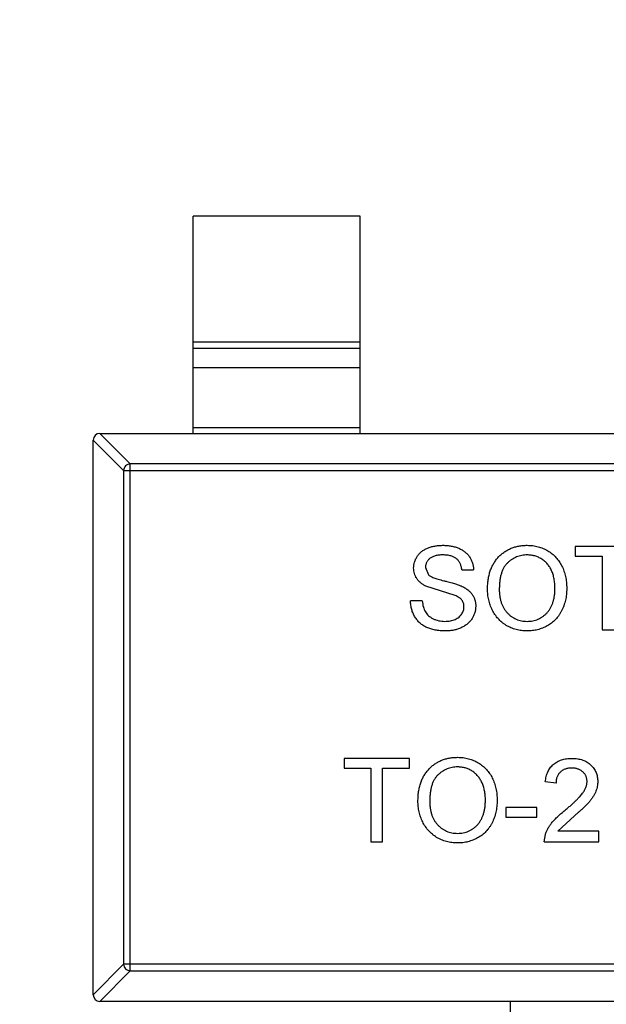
# Model space of a CAD drawing. Header units: inches. Extents: x -36 to 490, y -51 to 98.
# Tile 120 of 153: x 419.68 to 421.44, y 18.16 to 21.11. Entities that reach past the tile are written whole.
import ezdxf

# ---------------------------------------------------------------- set-up
doc = ezdxf.new("R2010")
doc.units = ezdxf.units.IN
doc.header["$LTSCALE"] = 1.21
doc.header["$MEASUREMENT"] = 0
doc.header["$PDMODE"] = 3
doc.header["$PDSIZE"] = 0.3125
doc.layers.get('0').update_dxf_attribs({"linetype": 'CONTINUOUS'})
doc.layers.get('Defpoints').update_dxf_attribs({"linetype": 'CONTINUOUS'})
doc.layers.add('DIM', color=3, linetype='CONTINUOUS')
doc.styles.get("Standard").update_dxf_attribs({"font": 'txt', "width": 0.8})
doc.dimstyles.get("Standard").update_dxf_attribs({"dimtxt": 0.15625, "dimasz": 0.1875, "dimexe": 0.125, "dimexo": 0.0625, "dimgap": 0.09, "dimtad": 0, "dimtih": 1, "dimtoh": 1, "dimzin": 4, "dimdsep": 46, "dimtxsty": 'Standard', "dimblk": '_FILLED', "dimblk1": '_FILLED', "dimblk2": '_FILLED', "dimcen": 0.09, "dimazin": 1, "dimtp": 0.01, "dimtm": 0.01, "dimtfac": 1, "dimtofl": 0, "dimtmove": 0, "dimatfit": 3, "dimldrblk": '_FILLED', "dimfxl": 1, "dimtolj": 1, "dimtzin": 4, "dimarcsym": 0})

# ---------------------------------------------------------------- blocks, each defined once
blk = doc.blocks.new('_FILLED')
at = {"color": 0, "linetype": 'ByBlock'}
blk.add_solid([(0, 0), (-1, 0.1667), (-1, -0.1667)], dxfattribs=at)
blk = doc.blocks.new('*D70')
at = {"layer": 'Defpoints', "color": 0}
for p in [(406.8003, 41.9888), (406.8003, -7.0611), (488.6342, -7.0611)]:
    blk.add_point(p, dxfattribs=at)
at = {"layer": 'DIM', "color": 0, "lineweight": -2}
for p, q in [((406.8628, 41.9888), (488.7592, 41.9888)), ((488.6342, 39.4488), (488.6342, 21.3872)), ((488.6342, -4.5211), (488.6342, 13.5405)), ((406.8628, -7.0611), (488.7592, -7.0611))]:
    blk.add_line(p, q, dxfattribs=at)
at = {"layer": 'DIM', "color": 0, "lineweight": -2, "xscale": 2.54, "yscale": 2.54, "zscale": 2.54}
for p, rotation in [((488.6342, 41.9888), 90), ((488.6342, -7.0611), 270)]:
    blk.add_blockref('_FILLED', p, dxfattribs=dict(at, rotation=rotation))
at = {"layer": 'DIM', "color": 0, "insert": (488.6342, 17.4638), "char_height": 2.5, "attachment_point": 5, "rotation": 90, "line_spacing_factor": 2.5}
blk.add_mtext('\\A1;49.05', dxfattribs=at)

msp = doc.modelspace()

# ---------------------------------------------------------------- linework, layer by layer
at = {"color": 7, "linetype": 'Continuous'}
for p, q in [((420.6995, 20.518), (420.1995, 20.518)), ((420.1995, 19.868), (420.1995, 20.518)), ((420.6995, 19.868), (420.6995, 20.518)), ((420.1995, 20.1419), (420.6995, 20.1419)), ((420.6995, 20.1221), (420.1995, 20.1221)), ((420.6995, 20.0641), (420.1995, 20.0641)), ((419.9192, 19.868), (420.0106, 19.7766)), ((419.9195, 19.868), (422.8795, 19.868)), ((420.1995, 19.8858), (420.6995, 19.8858)), ((419.9909, 19.7569), (419.8995, 19.8483)), ((419.8995, 18.188), (419.8995, 19.848)), ((422.7884, 19.7766), (420.0106, 19.7766)), ((420.0106, 18.2595), (420.0106, 19.7766)), ((419.9909, 19.7569), (422.808, 19.7569)), ((419.9909, 19.7569), (419.9909, 18.2792)), ((421.5389, 19.5299), (421.3434, 19.5299)), ((421.3434, 19.5299), (421.3434, 19.501)), ((421.3434, 19.501), (421.4235, 19.501)), ((421.4235, 19.501), (421.4235, 19.2799)), ((420.8947, 19.4669), (420.9037, 19.4448)), ((421.0037, 19.4594), (421.0389, 19.4594)), ((420.9834, 19.3829), (420.8963, 19.4106)), ((420.8851, 19.3664), (420.8498, 19.3664)), ((421.4235, 19.2799), (421.4588, 19.2799)), ((420.8466, 18.8953), (420.6511, 18.8953)), ((420.6511, 18.8953), (420.6511, 18.8664)), ((420.8466, 18.8664), (420.8466, 18.8953)), ((420.6511, 18.8664), (420.7312, 18.8664)), ((420.7312, 18.8664), (420.7312, 18.6453)), ((420.7665, 18.8664), (420.8466, 18.8664)), ((420.7665, 18.6453), (420.7665, 18.8664)), ((421.2857, 18.8215), (421.2537, 18.8247)), ((421.228, 18.7478), (421.1351, 18.7478)), ((421.1351, 18.7478), (421.1351, 18.719)), ((421.228, 18.719), (421.228, 18.7478)), ((421.1351, 18.719), (421.228, 18.719)), ((421.3414, 18.7237), (421.2916, 18.6773)), ((421.2505, 18.6453), (421.2538, 18.6675)), ((421.4139, 18.6773), (421.2916, 18.6773)), ((421.4139, 18.6453), (421.4139, 18.6773)), ((420.7312, 18.6453), (420.7665, 18.6453)), ((421.2505, 18.6453), (421.4139, 18.6453)), ((419.8995, 18.1877), (419.9909, 18.2792)), ((422.808, 18.2792), (419.9909, 18.2792)), ((420.0106, 18.2595), (419.9192, 18.168)), ((420.0106, 18.2595), (422.7884, 18.2595)), ((422.8795, 18.168), (419.9195, 18.168)), ((421.1495, 17.518), (421.1495, 18.168))]:
    msp.add_line(p, q, dxfattribs=at)
for centre, start, end in [((419.9195, 19.848), 90, 180), ((419.9195, 18.188), 180, 270)]:
    msp.add_arc(centre, 0.02, start, end, dxfattribs=at)
for points, knots in [([(420.0106, 19.7766), (420.0081, 19.7765), (420.003, 19.7754), (419.9965, 19.771), (419.9921, 19.7645), (419.991, 19.7595), (419.9909, 19.7569)], [0, 0, 0, 0, 0.249032, 0.5, 0.750968, 1, 1, 1, 1]), ([(420.8594, 19.4646), (420.8596, 19.4677), (420.8598, 19.4739), (420.8619, 19.4829), (420.8652, 19.4916), (420.869, 19.4985), (420.8728, 19.5038), (420.8758, 19.5075), (420.8793, 19.511), (420.883, 19.5142), (420.8871, 19.5172), (420.8914, 19.52), (420.8961, 19.5224), (420.9026, 19.5255), (420.9115, 19.5285), (420.9225, 19.5312), (420.9342, 19.5327), (420.9422, 19.533), (420.9462, 19.5331)], [0, 0, 0, 0, 0.074995, 0.149165, 0.223664, 0.300412, 0.33957, 0.378921, 0.418096, 0.45823, 0.498427, 0.539708, 0.582216, 0.625824, 0.715481, 0.807384, 0.901634, 1, 1, 1, 1]), ([(420.9462, 19.5331), (420.9507, 19.533), (420.9593, 19.5328), (420.9719, 19.5311), (420.9836, 19.5283), (420.9928, 19.5251), (420.9996, 19.5219), (421.0045, 19.5194), (421.0089, 19.5165), (421.0131, 19.5134), (421.017, 19.51), (421.0206, 19.5063), (421.0239, 19.5024), (421.0278, 19.4969), (421.032, 19.4895), (421.0357, 19.4799), (421.0382, 19.4699), (421.0387, 19.4629), (421.0389, 19.4594)], [0, 0, 0, 0, 0.100475, 0.195644, 0.286083, 0.372983, 0.415026, 0.456052, 0.495939, 0.535566, 0.574087, 0.612519, 0.651081, 0.689513, 0.766237, 0.84235, 0.919974, 1, 1, 1, 1]), ([(421.0806, 19.4016), (421.0807, 19.4066), (421.0808, 19.4163), (421.0824, 19.4306), (421.085, 19.4439), (421.0887, 19.4565), (421.0933, 19.4682), (421.099, 19.4791), (421.1058, 19.4891), (421.1135, 19.4983), (421.1222, 19.5064), (421.1314, 19.5136), (421.1412, 19.5196), (421.1517, 19.5246), (421.1627, 19.5284), (421.1744, 19.5311), (421.1867, 19.5328), (421.195, 19.533), (421.1993, 19.5331)], [0, 0, 0, 0, 0.075226, 0.146575, 0.2145, 0.27953, 0.342403, 0.403496, 0.463762, 0.523864, 0.583252, 0.641302, 0.698898, 0.756295, 0.814628, 0.874325, 0.935783, 1, 1, 1, 1]), ([(421.1993, 19.5331), (421.2021, 19.533), (421.2078, 19.5329), (421.216, 19.5322), (421.2241, 19.5309), (421.232, 19.5291), (421.2396, 19.5267), (421.2471, 19.524), (421.2543, 19.5206), (421.2613, 19.5167), (421.268, 19.5124), (421.2742, 19.5077), (421.2801, 19.5026), (421.2856, 19.4971), (421.2907, 19.4911), (421.2953, 19.4848), (421.2996, 19.4781), (421.3034, 19.4709), (421.3068, 19.4635), (421.3097, 19.4558), (421.3122, 19.4478), (421.3143, 19.4396), (421.3158, 19.4312), (421.317, 19.4225), (421.3176, 19.4136), (421.3177, 19.4075), (421.3178, 19.4045)], [0, 0, 0, 0, 0.043099, 0.085587, 0.126908, 0.167967, 0.20845, 0.249025, 0.289281, 0.33001, 0.370598, 0.410466, 0.450033, 0.489688, 0.529116, 0.569037, 0.609703, 0.650759, 0.692509, 0.734219, 0.776707, 0.819552, 0.863351, 0.907839, 0.953334, 1, 1, 1, 1]), ([(420.9476, 19.5042), (420.9454, 19.5042), (420.9411, 19.5042), (420.9349, 19.5036), (420.9291, 19.5028), (420.9238, 19.5016), (420.919, 19.5), (420.9146, 19.4982), (420.9107, 19.4959), (420.9073, 19.4934), (420.9043, 19.4905), (420.9018, 19.4876), (420.8995, 19.4845), (420.8978, 19.4813), (420.8964, 19.4779), (420.8954, 19.4743), (420.8948, 19.4707), (420.8947, 19.4682), (420.8947, 19.4669)], [0, 0, 0, 0, 0.091511, 0.177143, 0.257108, 0.331198, 0.400592, 0.465625, 0.526973, 0.585443, 0.641399, 0.695044, 0.746782, 0.796959, 0.847545, 0.897439, 0.947649, 1, 1, 1, 1]), ([(421.0037, 19.4594), (421.0034, 19.4611), (421.003, 19.4646), (421.0019, 19.4697), (421.0004, 19.4744), (420.9986, 19.4788), (420.9964, 19.4828), (420.9939, 19.4866), (420.991, 19.4899), (420.9878, 19.4929), (420.9841, 19.4956), (420.9801, 19.4979), (420.9757, 19.4999), (420.9708, 19.5015), (420.9656, 19.5027), (420.96, 19.5036), (420.9539, 19.5041), (420.9498, 19.5042), (420.9476, 19.5042)], [0, 0, 0, 0, 0.067155, 0.131403, 0.192732, 0.251253, 0.307704, 0.362699, 0.417778, 0.472304, 0.527873, 0.58523, 0.645057, 0.707952, 0.774434, 0.84494, 0.920404, 1, 1, 1, 1]), ([(421.1995, 19.5042), (421.1967, 19.5042), (421.1912, 19.5041), (421.183, 19.5028), (421.1751, 19.501), (421.1676, 19.4985), (421.1603, 19.4951), (421.1534, 19.4909), (421.1467, 19.4861), (421.1404, 19.4805), (421.1345, 19.4741), (421.1295, 19.4666), (421.1253, 19.4581), (421.1218, 19.4486), (421.1191, 19.4381), (421.1172, 19.4267), (421.1161, 19.4143), (421.1159, 19.4056), (421.1158, 19.4012)], [0, 0, 0, 0, 0.055943, 0.110382, 0.164048, 0.216759, 0.269601, 0.323009, 0.377581, 0.433449, 0.490922, 0.550625, 0.613117, 0.679861, 0.751358, 0.828261, 0.910795, 1, 1, 1, 1]), ([(421.2825, 19.4047), (421.2825, 19.4072), (421.2824, 19.412), (421.2819, 19.4192), (421.2812, 19.4261), (421.2801, 19.4328), (421.2786, 19.4392), (421.2769, 19.4455), (421.2749, 19.4514), (421.2725, 19.4571), (421.2699, 19.4626), (421.2669, 19.4677), (421.2636, 19.4725), (421.2602, 19.4771), (421.2563, 19.4812), (421.2522, 19.4851), (421.2477, 19.4887), (421.243, 19.4919), (421.2381, 19.4948), (421.2331, 19.4973), (421.2279, 19.4995), (421.2225, 19.5012), (421.2169, 19.5025), (421.2113, 19.5036), (421.2054, 19.5041), (421.2015, 19.5042), (421.1995, 19.5042)], [0, 0, 0, 0, 0.050852, 0.099752, 0.147438, 0.194086, 0.239171, 0.28334, 0.326577, 0.368936, 0.410572, 0.451051, 0.490877, 0.530044, 0.568937, 0.607578, 0.64642, 0.685679, 0.724799, 0.763513, 0.802173, 0.84074, 0.879649, 0.919071, 0.959098, 1, 1, 1, 1]), ([(420.8963, 19.4106), (420.8934, 19.4122), (420.8877, 19.4152), (420.8801, 19.4207), (420.8736, 19.4268), (420.8684, 19.4335), (420.8643, 19.4406), (420.8616, 19.4483), (420.8597, 19.4563), (420.8595, 19.4618), (420.8594, 19.4646)], [0, 0, 0, 0, 0.144805, 0.279512, 0.406394, 0.527502, 0.645393, 0.761885, 0.878942, 1, 1, 1, 1]), ([(420.9037, 19.4448), (420.9045, 19.4441), (420.9064, 19.4425), (420.91, 19.4403), (420.9144, 19.4381), (420.9198, 19.4359), (420.926, 19.4337), (420.933, 19.4315), (420.941, 19.4292), (420.9496, 19.4271), (420.9583, 19.4249), (420.9665, 19.4228), (420.9741, 19.4207), (420.981, 19.4187), (420.9872, 19.4168), (420.9927, 19.4149), (420.9976, 19.4131), (421.0006, 19.4119), (421.002, 19.4113)], [0, 0, 0, 0, 0.032743, 0.07241, 0.119611, 0.174673, 0.237345, 0.308352, 0.38763, 0.474784, 0.563332, 0.645136, 0.720203, 0.789134, 0.851497, 0.907331, 0.956969, 1, 1, 1, 1]), ([(421.002, 19.4113), (421.0038, 19.4104), (421.0073, 19.4088), (421.0123, 19.406), (421.0169, 19.4032), (421.0212, 19.4001), (421.0251, 19.3968), (421.0287, 19.3934), (421.032, 19.3899), (421.0347, 19.3861), (421.0372, 19.3822), (421.0394, 19.3781), (421.0412, 19.3739), (421.0428, 19.3696), (421.0439, 19.3651), (421.0447, 19.3605), (421.0453, 19.3557), (421.0453, 19.3525), (421.0453, 19.3508)], [0, 0, 0, 0, 0.074931, 0.147078, 0.216364, 0.282503, 0.346688, 0.408836, 0.469262, 0.528432, 0.587001, 0.644416, 0.702189, 0.759767, 0.81849, 0.877633, 0.93802, 1, 1, 1, 1]), ([(421.1992, 19.2767), (421.1963, 19.2767), (421.1906, 19.2768), (421.1822, 19.2776), (421.174, 19.2789), (421.166, 19.2808), (421.1583, 19.2832), (421.1508, 19.2861), (421.1435, 19.2895), (421.1365, 19.2934), (421.1299, 19.2978), (421.1236, 19.3027), (421.1177, 19.3079), (421.1123, 19.3135), (421.1072, 19.3194), (421.1027, 19.3258), (421.0985, 19.3326), (421.0947, 19.3397), (421.0914, 19.347), (421.0885, 19.3545), (421.0861, 19.3621), (421.0841, 19.3698), (421.0825, 19.3776), (421.0814, 19.3855), (421.0807, 19.3935), (421.0806, 19.3989), (421.0806, 19.4016)], [0, 0, 0, 0, 0.044697, 0.088534, 0.131409, 0.173814, 0.215715, 0.257247, 0.298848, 0.340604, 0.382029, 0.42297, 0.463632, 0.504048, 0.544591, 0.584964, 0.626265, 0.667979, 0.709943, 0.751382, 0.792619, 0.833948, 0.875008, 0.916446, 0.957907, 1, 1, 1, 1]), ([(421.1158, 19.4012), (421.1159, 19.3976), (421.116, 19.3905), (421.1172, 19.3803), (421.119, 19.3706), (421.1216, 19.3614), (421.1249, 19.353), (421.129, 19.345), (421.1338, 19.3377), (421.1394, 19.331), (421.1455, 19.325), (421.152, 19.3198), (421.1589, 19.3154), (421.1662, 19.3118), (421.1739, 19.309), (421.1819, 19.307), (421.1904, 19.3057), (421.1961, 19.3056), (421.199, 19.3055)], [0, 0, 0, 0, 0.075964, 0.148125, 0.217201, 0.2833, 0.347202, 0.4093, 0.470426, 0.531588, 0.591739, 0.650258, 0.707303, 0.764208, 0.821148, 0.879119, 0.938423, 1, 1, 1, 1]), ([(421.199, 19.3055), (421.202, 19.3056), (421.2078, 19.3057), (421.2164, 19.3069), (421.2245, 19.309), (421.2323, 19.3118), (421.2396, 19.3155), (421.2465, 19.3199), (421.253, 19.3253), (421.2591, 19.3313), (421.2646, 19.3381), (421.2695, 19.3456), (421.2734, 19.3538), (421.2769, 19.3627), (421.2794, 19.3723), (421.2812, 19.3825), (421.2823, 19.3934), (421.2824, 19.4009), (421.2825, 19.4047)], [0, 0, 0, 0, 0.061055, 0.119545, 0.176806, 0.232956, 0.288583, 0.344667, 0.401662, 0.46054, 0.520477, 0.581213, 0.643431, 0.707961, 0.775371, 0.846414, 0.921152, 1, 1, 1, 1]), ([(421.3178, 19.4045), (421.3177, 19.4014), (421.3176, 19.3952), (421.3169, 19.3862), (421.3157, 19.3774), (421.3141, 19.3688), (421.3119, 19.3605), (421.3093, 19.3524), (421.3062, 19.3446), (421.3026, 19.337), (421.2986, 19.3298), (421.2942, 19.323), (421.2894, 19.3167), (421.2842, 19.3108), (421.2786, 19.3054), (421.2726, 19.3004), (421.2662, 19.2959), (421.2594, 19.2919), (421.2524, 19.2883), (421.2452, 19.2852), (421.2379, 19.2825), (421.2304, 19.2804), (421.2228, 19.2787), (421.215, 19.2775), (421.2072, 19.2768), (421.2018, 19.2767), (421.1992, 19.2767)], [0, 0, 0, 0, 0.04756, 0.093962, 0.139112, 0.183626, 0.227457, 0.270703, 0.313611, 0.35626, 0.398366, 0.439557, 0.480045, 0.519888, 0.559658, 0.599421, 0.639208, 0.679668, 0.72002, 0.759859, 0.79956, 0.839199, 0.878956, 0.918794, 0.959083, 1, 1, 1, 1]), ([(420.9545, 19.2767), (420.9518, 19.2767), (420.9465, 19.2767), (420.9386, 19.2773), (420.9311, 19.278), (420.924, 19.2792), (420.9171, 19.2807), (420.9107, 19.2825), (420.9045, 19.2846), (420.8987, 19.287), (420.8932, 19.2899), (420.888, 19.2929), (420.8831, 19.2964), (420.8785, 19.3003), (420.8742, 19.3043), (420.8702, 19.3088), (420.8666, 19.3136), (420.8632, 19.3187), (420.8602, 19.3241), (420.8576, 19.3296), (420.8553, 19.3353), (420.8535, 19.3412), (420.8519, 19.3472), (420.8509, 19.3535), (420.8501, 19.3599), (420.8499, 19.3642), (420.8498, 19.3664)], [0, 0, 0, 0, 0.052493, 0.102825, 0.151397, 0.198033, 0.242876, 0.285999, 0.327849, 0.368395, 0.407852, 0.446838, 0.485166, 0.523341, 0.561602, 0.59992, 0.638496, 0.677791, 0.71729, 0.756605, 0.796068, 0.835886, 0.875714, 0.916263, 0.95776, 1, 1, 1, 1]), ([(420.8851, 19.3664), (420.8855, 19.3632), (420.8862, 19.3572), (420.8883, 19.3485), (420.891, 19.3408), (420.8943, 19.3338), (420.8987, 19.3277), (420.904, 19.3221), (420.9104, 19.3174), (420.9177, 19.3131), (420.9258, 19.3097), (420.9344, 19.3073), (420.9435, 19.3058), (420.9498, 19.3056), (420.953, 19.3055)], [0, 0, 0, 0, 0.093796, 0.180188, 0.260363, 0.334847, 0.407093, 0.481448, 0.559271, 0.64227, 0.728586, 0.815978, 0.906035, 1, 1, 1, 1]), ([(421.0101, 19.3491), (421.01, 19.3509), (421.0098, 19.3545), (421.0087, 19.3596), (421.0067, 19.3643), (421.0041, 19.3688), (421.0004, 19.3729), (420.9957, 19.3766), (420.99, 19.38), (420.9857, 19.3819), (420.9834, 19.3829)], [0, 0, 0, 0, 0.117768, 0.230176, 0.339843, 0.450625, 0.566943, 0.696021, 0.839438, 1, 1, 1, 1]), ([(420.953, 19.3055), (420.9558, 19.3056), (420.9613, 19.3057), (420.9693, 19.3069), (420.9768, 19.3086), (420.9837, 19.3113), (420.9899, 19.3144), (420.9954, 19.3183), (421, 19.3227), (421.0036, 19.3276), (421.0065, 19.3328), (421.0086, 19.3382), (421.0098, 19.3436), (421.01, 19.3473), (421.0101, 19.3491)], [0, 0, 0, 0, 0.105584, 0.205868, 0.300947, 0.393002, 0.480949, 0.562874, 0.641461, 0.717742, 0.791772, 0.862716, 0.931777, 1, 1, 1, 1]), ([(421.0453, 19.3508), (421.0452, 19.3476), (421.0449, 19.3411), (421.0427, 19.3315), (421.0392, 19.3222), (421.0351, 19.3149), (421.0312, 19.3093), (421.0279, 19.3052), (421.0243, 19.3015), (421.0204, 19.298), (421.0163, 19.2947), (421.0118, 19.2917), (421.007, 19.2889), (421.0001, 19.2854), (420.991, 19.2819), (420.9794, 19.2789), (420.9672, 19.277), (420.9588, 19.2768), (420.9545, 19.2767)], [0, 0, 0, 0, 0.074816, 0.148535, 0.223872, 0.301297, 0.340894, 0.38034, 0.420127, 0.45995, 0.500831, 0.541907, 0.584439, 0.62808, 0.717267, 0.80786, 0.901925, 1, 1, 1, 1]), ([(420.8723, 18.7669), (420.8723, 18.772), (420.8725, 18.7817), (420.8741, 18.7959), (420.8767, 18.8093), (420.8803, 18.8219), (420.885, 18.8336), (420.8906, 18.8445), (420.8975, 18.8545), (420.9052, 18.8637), (420.9138, 18.8718), (420.923, 18.879), (420.9329, 18.885), (420.9433, 18.89), (420.9544, 18.8938), (420.9661, 18.8964), (420.9783, 18.8982), (420.9867, 18.8984), (420.991, 18.8985)], [0, 0, 0, 0, 0.075226, 0.146575, 0.2145, 0.27953, 0.342403, 0.403496, 0.463762, 0.523864, 0.583252, 0.641302, 0.698898, 0.756295, 0.814628, 0.874325, 0.935783, 1, 1, 1, 1]), ([(420.991, 18.8985), (420.9938, 18.8984), (420.9994, 18.8983), (421.0077, 18.8976), (421.0158, 18.8962), (421.0236, 18.8945), (421.0313, 18.8921), (421.0387, 18.8894), (421.0459, 18.8859), (421.0529, 18.8821), (421.0596, 18.8778), (421.0659, 18.8731), (421.0718, 18.868), (421.0773, 18.8625), (421.0823, 18.8565), (421.087, 18.8502), (421.0912, 18.8434), (421.0951, 18.8363), (421.0985, 18.8289), (421.1014, 18.8212), (421.1039, 18.8132), (421.1059, 18.805), (421.1074, 18.7966), (421.1086, 18.7879), (421.1093, 18.7789), (421.1094, 18.7729), (421.1094, 18.7699)], [0, 0, 0, 0, 0.043099, 0.085587, 0.126908, 0.167967, 0.20845, 0.249025, 0.289281, 0.33001, 0.370598, 0.410466, 0.450033, 0.489688, 0.529116, 0.569037, 0.609703, 0.650759, 0.692509, 0.734219, 0.776707, 0.819552, 0.863351, 0.907839, 0.953334, 1, 1, 1, 1]), ([(421.2537, 18.8247), (421.254, 18.8275), (421.2546, 18.833), (421.2562, 18.8408), (421.2584, 18.8482), (421.2611, 18.855), (421.2645, 18.8613), (421.2682, 18.8672), (421.2727, 18.8725), (421.2776, 18.8773), (421.2831, 18.8815), (421.289, 18.8852), (421.2954, 18.8883), (421.3022, 18.8909), (421.3095, 18.8928), (421.3172, 18.8942), (421.3253, 18.8951), (421.3309, 18.8952), (421.3338, 18.8953)], [0, 0, 0, 0, 0.070675, 0.137493, 0.201473, 0.262869, 0.32255, 0.380737, 0.43822, 0.495487, 0.553484, 0.611346, 0.670644, 0.731587, 0.794183, 0.859445, 0.928208, 1, 1, 1, 1]), ([(421.3338, 18.8953), (421.3367, 18.8952), (421.3423, 18.8951), (421.3505, 18.8941), (421.3583, 18.8926), (421.3656, 18.8904), (421.3724, 18.8876), (421.3788, 18.8842), (421.3847, 18.8802), (421.39, 18.8755), (421.3949, 18.8704), (421.3991, 18.865), (421.4027, 18.8593), (421.4057, 18.8533), (421.4079, 18.8469), (421.4095, 18.8403), (421.4106, 18.8334), (421.4107, 18.8286), (421.4107, 18.8262)], [0, 0, 0, 0, 0.074712, 0.145539, 0.213339, 0.278615, 0.342094, 0.40389, 0.465063, 0.526577, 0.587328, 0.64638, 0.704345, 0.761672, 0.819418, 0.878039, 0.937796, 1, 1, 1, 1]), ([(420.9912, 18.8696), (420.9884, 18.8696), (420.9828, 18.8694), (420.9747, 18.8682), (420.9668, 18.8664), (420.9592, 18.8638), (420.952, 18.8605), (420.9451, 18.8563), (420.9384, 18.8515), (420.932, 18.8459), (420.9261, 18.8395), (420.9211, 18.832), (420.9169, 18.8235), (420.9134, 18.814), (420.9107, 18.8035), (420.9089, 18.7921), (420.9077, 18.7796), (420.9076, 18.771), (420.9075, 18.7665)], [0, 0, 0, 0, 0.055943, 0.110382, 0.164048, 0.216759, 0.269601, 0.323009, 0.377581, 0.433449, 0.490922, 0.550625, 0.613117, 0.679861, 0.751358, 0.828261, 0.910795, 1, 1, 1, 1]), ([(421.0742, 18.7701), (421.0742, 18.7726), (421.0741, 18.7774), (421.0736, 18.7846), (421.0728, 18.7915), (421.0718, 18.7982), (421.0703, 18.8046), (421.0686, 18.8108), (421.0665, 18.8168), (421.0642, 18.8225), (421.0615, 18.828), (421.0586, 18.8331), (421.0553, 18.8379), (421.0518, 18.8425), (421.0479, 18.8466), (421.0438, 18.8505), (421.0394, 18.8541), (421.0347, 18.8573), (421.0298, 18.8602), (421.0247, 18.8627), (421.0195, 18.8649), (421.0141, 18.8666), (421.0086, 18.8679), (421.0029, 18.8689), (420.9971, 18.8695), (420.9932, 18.8696), (420.9912, 18.8696)], [0, 0, 0, 0, 0.050852, 0.099752, 0.147438, 0.194086, 0.239171, 0.28334, 0.326577, 0.368936, 0.410572, 0.451051, 0.490877, 0.530044, 0.568937, 0.607578, 0.64642, 0.685679, 0.724799, 0.763513, 0.802173, 0.84074, 0.879649, 0.919071, 0.959098, 1, 1, 1, 1]), ([(421.3331, 18.8664), (421.3314, 18.8664), (421.328, 18.8663), (421.323, 18.8657), (421.3183, 18.8648), (421.3138, 18.8635), (421.3096, 18.8618), (421.3057, 18.8597), (421.302, 18.8574), (421.2987, 18.8546), (421.2957, 18.8514), (421.293, 18.848), (421.2908, 18.8443), (421.289, 18.8403), (421.2875, 18.836), (421.2865, 18.8314), (421.2859, 18.8266), (421.2858, 18.8232), (421.2857, 18.8215)], [0, 0, 0, 0, 0.070696, 0.138358, 0.20337, 0.2657, 0.327256, 0.386512, 0.445858, 0.505173, 0.56378, 0.622343, 0.680824, 0.739795, 0.800801, 0.864239, 0.930631, 1, 1, 1, 1]), ([(421.3787, 18.8259), (421.3786, 18.8273), (421.3786, 18.8301), (421.3779, 18.8341), (421.377, 18.838), (421.3756, 18.8417), (421.3738, 18.8452), (421.3716, 18.8486), (421.369, 18.8518), (421.3661, 18.8547), (421.3628, 18.8575), (421.3592, 18.8598), (421.3555, 18.8619), (421.3515, 18.8636), (421.3472, 18.8648), (421.3427, 18.8657), (421.338, 18.8663), (421.3347, 18.8664), (421.3331, 18.8664)], [0, 0, 0, 0, 0.061762, 0.121174, 0.179421, 0.236843, 0.294322, 0.353191, 0.412721, 0.474522, 0.537057, 0.599591, 0.662367, 0.725246, 0.790316, 0.857724, 0.927232, 1, 1, 1, 1]), ([(421.3115, 18.7388), (421.3147, 18.7415), (421.3209, 18.7467), (421.3296, 18.7544), (421.3376, 18.7616), (421.3447, 18.7683), (421.351, 18.7746), (421.3564, 18.7804), (421.3611, 18.7856), (421.365, 18.7905), (421.3683, 18.7951), (421.3711, 18.7996), (421.3734, 18.8041), (421.3753, 18.8085), (421.3768, 18.8129), (421.3779, 18.8173), (421.3786, 18.8216), (421.3786, 18.8245), (421.3787, 18.8259)], [0, 0, 0, 0, 0.11141, 0.214526, 0.309417, 0.396087, 0.474284, 0.544374, 0.60642, 0.660582, 0.709794, 0.756451, 0.800767, 0.843168, 0.884295, 0.923885, 0.962359, 1, 1, 1, 1]), ([(421.4107, 18.8262), (421.4106, 18.8238), (421.4105, 18.8188), (421.4094, 18.8114), (421.4076, 18.8041), (421.4051, 18.7968), (421.4018, 18.7894), (421.3976, 18.7819), (421.3924, 18.7742), (421.3873, 18.7677), (421.3826, 18.7622), (421.3785, 18.7577), (421.3737, 18.7529), (421.3684, 18.7477), (421.3625, 18.7422), (421.356, 18.7363), (421.3489, 18.7301), (421.3439, 18.7259), (421.3414, 18.7237)], [0, 0, 0, 0, 0.057945, 0.116018, 0.174826, 0.234683, 0.296827, 0.364061, 0.436192, 0.51426, 0.556976, 0.604856, 0.657675, 0.715751, 0.77884, 0.847501, 0.921228, 1, 1, 1, 1]), ([(420.9908, 18.642), (420.988, 18.6421), (420.9823, 18.6422), (420.9739, 18.643), (420.9657, 18.6443), (420.9577, 18.6461), (420.95, 18.6486), (420.9425, 18.6515), (420.9352, 18.6549), (420.9282, 18.6588), (420.9216, 18.6632), (420.9153, 18.6681), (420.9094, 18.6733), (420.904, 18.6789), (420.8989, 18.6848), (420.8943, 18.6912), (420.8901, 18.698), (420.8864, 18.7051), (420.883, 18.7124), (420.8802, 18.7199), (420.8777, 18.7275), (420.8757, 18.7352), (420.8742, 18.743), (420.8731, 18.7509), (420.8723, 18.7589), (420.8723, 18.7642), (420.8723, 18.7669)], [0, 0, 0, 0, 0.044697, 0.088534, 0.131409, 0.173814, 0.215715, 0.257247, 0.298848, 0.340604, 0.382029, 0.42297, 0.463632, 0.504048, 0.544591, 0.584964, 0.626265, 0.667979, 0.709943, 0.751382, 0.792619, 0.833948, 0.875008, 0.916446, 0.957907, 1, 1, 1, 1]), ([(420.9075, 18.7665), (420.9076, 18.7629), (420.9077, 18.7559), (420.9089, 18.7456), (420.9107, 18.736), (420.9132, 18.7268), (420.9166, 18.7183), (420.9207, 18.7104), (420.9255, 18.7031), (420.9311, 18.6964), (420.9372, 18.6904), (420.9437, 18.6852), (420.9506, 18.6808), (420.9579, 18.6772), (420.9656, 18.6743), (420.9736, 18.6724), (420.982, 18.6711), (420.9878, 18.671), (420.9907, 18.6709)], [0, 0, 0, 0, 0.075964, 0.148125, 0.217201, 0.2833, 0.347202, 0.4093, 0.470426, 0.531588, 0.591739, 0.650258, 0.707303, 0.764208, 0.821148, 0.879119, 0.938423, 1, 1, 1, 1]), ([(420.9907, 18.6709), (420.9937, 18.671), (420.9995, 18.6711), (421.008, 18.6723), (421.0162, 18.6744), (421.0239, 18.6772), (421.0312, 18.6809), (421.0382, 18.6853), (421.0447, 18.6906), (421.0508, 18.6967), (421.0563, 18.7035), (421.0612, 18.711), (421.0651, 18.7192), (421.0685, 18.7281), (421.071, 18.7376), (421.0729, 18.7479), (421.074, 18.7588), (421.0741, 18.7663), (421.0742, 18.7701)], [0, 0, 0, 0, 0.061055, 0.119545, 0.176806, 0.232956, 0.288583, 0.344667, 0.401662, 0.46054, 0.520477, 0.581213, 0.643431, 0.707961, 0.775371, 0.846414, 0.921152, 1, 1, 1, 1]), ([(421.1094, 18.7699), (421.1094, 18.7667), (421.1093, 18.7606), (421.1086, 18.7515), (421.1074, 18.7427), (421.1057, 18.7342), (421.1036, 18.7258), (421.101, 18.7178), (421.0978, 18.7099), (421.0943, 18.7024), (421.0903, 18.6952), (421.0859, 18.6884), (421.0811, 18.6821), (421.0759, 18.6762), (421.0703, 18.6708), (421.0643, 18.6658), (421.0579, 18.6613), (421.0511, 18.6572), (421.044, 18.6537), (421.0369, 18.6506), (421.0295, 18.6479), (421.0221, 18.6458), (421.0144, 18.6441), (421.0067, 18.6429), (420.9988, 18.6422), (420.9935, 18.6421), (420.9908, 18.642)], [0, 0, 0, 0, 0.04756, 0.093962, 0.139112, 0.183626, 0.227457, 0.270703, 0.313611, 0.35626, 0.398366, 0.439557, 0.480045, 0.519888, 0.559658, 0.599421, 0.639208, 0.679668, 0.72002, 0.759859, 0.79956, 0.839199, 0.878956, 0.918794, 0.959083, 1, 1, 1, 1]), ([(421.2538, 18.6675), (421.2549, 18.6704), (421.257, 18.6764), (421.2614, 18.685), (421.2666, 18.6935), (421.2716, 18.7005), (421.2762, 18.7061), (421.28, 18.7104), (421.2843, 18.7149), (421.2889, 18.7194), (421.294, 18.7241), (421.2994, 18.729), (421.3053, 18.7338), (421.3094, 18.7371), (421.3115, 18.7388)], [0, 0, 0, 0, 0.100388, 0.204407, 0.310686, 0.422157, 0.480685, 0.543238, 0.6095, 0.679555, 0.753841, 0.831641, 0.913813, 1, 1, 1, 1]), ([(419.9909, 18.2792), (419.991, 18.2766), (419.9921, 18.2715), (419.9965, 18.2651), (420.003, 18.2607), (420.0081, 18.2595), (420.0106, 18.2595)], [0, 0, 0, 0, 0.249032, 0.5, 0.750968, 1, 1, 1, 1])]:
    msp.add_open_spline(points, degree=3, knots=knots, dxfattribs=at)

# ---------------------------------------------------------------- dimensions: what is measured, and where the dimension line sits
at = {"layer": 'DIM'}
dim = msp.add_linear_dim(base=(488.6342, -7.0611), p1=(406.8003, 41.9888), p2=(406.8003, -7.0611), angle=90, dimstyle='Standard', override={"dimtxt": 2.5, "dimasz": 2.54, "dimtih": 0, "dimtoh": 0, "dimzin": 0, "dimcen": 0.198, "dimadec": 0, "dimazin": 0, "dimtp": 0, "dimtm": 0, "dimtdec": 4, "dimtzin": 0}, dxfattribs=at)
dim.commit()
dim.dimension.update_dxf_attribs({"geometry": '*D70', "text_midpoint": (488.6342, 17.4638)})

doc.saveas('drawing.dxf')
